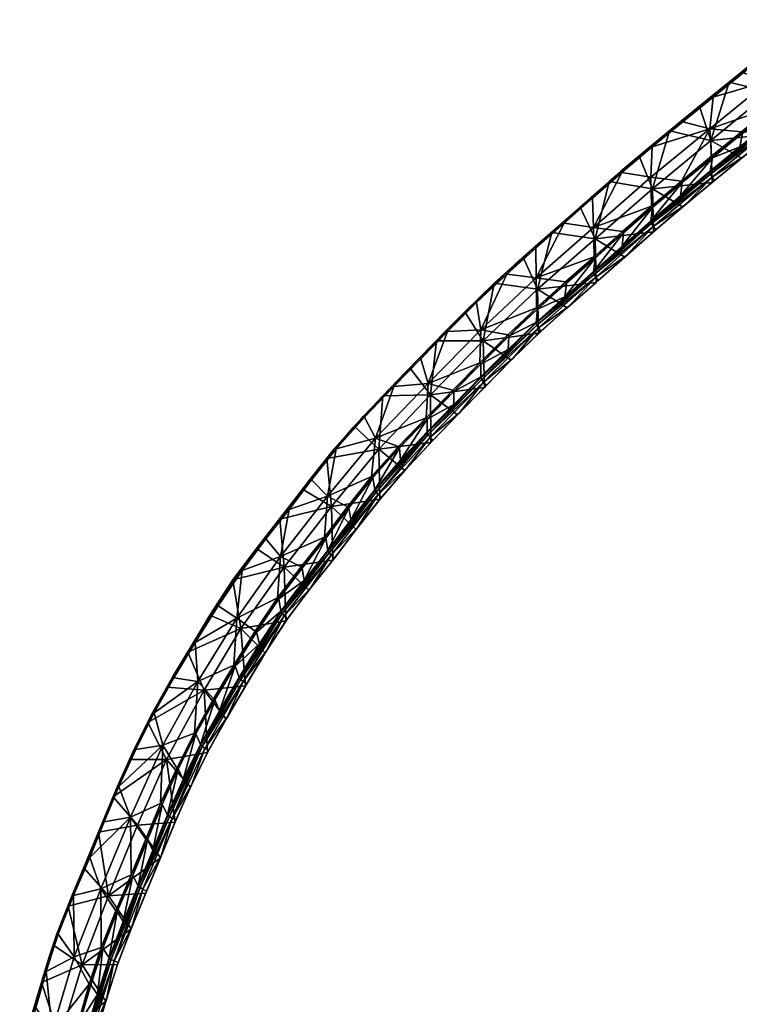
# Model space of a CAD drawing. Header units: millimetres. Extents: x 93711086 to 93775423, y 1247239064 to 1247319365.
# Tile 11 of 256: x 93738814 to 93743616, y 1247244323 to 1247250898. Entities that reach past the tile are written whole.
import ezdxf

# ---------------------------------------------------------------- set-up
doc = ezdxf.new("R2010")
doc.units = ezdxf.units.MM
doc.layers.add('SVV_Betong', color=7, linetype='Continuous')

# ---------------------------------------------------------------- blocks, each defined once
blk = doc.blocks.new('1219a8cb-97fc-4d6e-b134-5a7738882d6d')
at = {"color": 0, "transparency": 16777216}
mesh = blk.add_polyface(dxfattribs=at)
corners = [(93743435.1, 1247250388.8, 8169), (93743634.1, 1247250551, 8139.2), (93743665.9, 1247250576.8, 7656.3), (93743836.4, 1247250301.8, 8139.2), (93743818.5, 1247250209.9, 7524.4), (93744017, 1247250371.1, 7494.6), (93744035, 1247250463, 8109.4), (93744029, 1247250472.3, 8119.3), (93743830.4, 1247250311.1, 8149.2), (93743813.6, 1247250490.7, 8137.5), (93743419.3, 1247250169.3, 8196.4), (93743442.3, 1247250381.8, 8178.9), (93743840.2, 1247250705.3, 8119.3), (93744210.2, 1247250811.8, 8077.9), (93743641.3, 1247250544, 8149.2), (93743240.6, 1247250217, 8208.6), (93744031.9, 1247250873.3, 8079.5), (93743833, 1247250712.4, 8109.4), (93743271.5, 1247250255, 7715.1), (93743233.3, 1247250224, 8198.7), (93743350, 1247250319.4, 7225.3), (93743747.3, 1247250642.9, 7165.8), (93744062.6, 1247250898.2, 7596.7), (93743548.6, 1247250481.6, 7195.7), (93743149.9, 1247250155, 7254.9), (93743946.2, 1247250804, 7135.9), (93743819.5, 1247250413.8, 7176.1), (93743425.5, 1247250092.3, 7235.1), (93743830.3, 1247250134.5, 7195.7), (93744028.7, 1247250295.7, 7165.8), (93743817.1, 1247250203.9, 7482.6)]
mesh.append_faces([[corners[k] for k in face] for face in [(0, 1, 2, 0), (9, 8, 7, 9), (9, 11, 10, 9), (12, 9, 13, 12), (12, 14, 9, 12), (11, 15, 10, 11), (14, 11, 9, 14), (18, 19, 0, 18), (2, 1, 17, 2), (18, 0, 2, 18), (2, 20, 18, 2), (21, 2, 22, 21), (21, 23, 2, 21), (20, 24, 18, 20), (23, 20, 2, 23), (25, 21, 22, 25), (26, 23, 21, 26), (26, 28, 27, 26), (29, 28, 26, 29), (5, 4, 30, 5)]], dxfattribs={"color": 0})
mesh.append_faces([[corners[k] for k in face] for face in [(3, 5, 6, 3), (3, 7, 8, 3), (10, 8, 9, 10), (11, 1, 0, 11), (12, 16, 17, 12), (14, 17, 1, 14), (2, 16, 22, 2), (27, 23, 26, 27)]], dxfattribs={"vtx0": -1, "color": 0})
mesh.append_faces([[corners[k] for k in face] for face in [(3, 4, 5, 3), (11, 14, 1, 11), (15, 11, 0, 15), (14, 12, 17, 14), (2, 17, 16, 2), (26, 21, 25, 26)]], dxfattribs={"vtx2": -1, "vtx3": -1, "color": 0})
mesh = blk.add_polyface(dxfattribs=at)
corners = [(93743421.9, 1247249885.5, 7583.7), (93743437.9, 1247249976.7, 8198.7), (93743223.3, 1247249721.5, 7613.1), (93743620.3, 1247250048.2, 7554.1), (93743434.9, 1247249810.6, 7254.9), (93743450.7, 1247249823.7, 7433.7), (93743238.4, 1247249647.5, 7284.1), (93743637.8, 1247250139.9, 8169), (93743818.5, 1247250209.9, 7524.4), (93743836.4, 1247250301.8, 8139.2), (93743830.4, 1247250311.1, 8149.2), (93743631.8, 1247250149.2, 8178.9), (93743431.8, 1247249985.9, 8208.6), (93743419.3, 1247250169.3, 8196.4), (93743425.5, 1247250092.3, 7235.1), (93743149.9, 1247250155, 7254.9), (93743350, 1247250319.4, 7225.3), (93743548.6, 1247250481.6, 7195.7), (93743632.3, 1247249972.8, 7225.3), (93743830.3, 1247250134.5, 7195.7), (93743648.4, 1247249986, 7404.1), (93743846.5, 1247250147.7, 7374.4), (93744028.7, 1247250295.7, 7165.8), (93744045, 1247250308.8, 7344.6), (93743435.5, 1247249847.5, 7464.4), (93743253.5, 1247249660.5, 7463), (93743831.6, 1247250171.7, 7405.2), (93743420.6, 1247249879.5, 7541.8), (93743817.1, 1247250203.9, 7482.6), (93743821.5, 1247250190.9, 7442), (93743425.2, 1247249866.6, 7501.3)]
mesh.append_faces([[corners[k] for k in face] for face in [(0, 1, 2, 0), (0, 3, 1, 0), (4, 5, 6, 4), (1, 3, 7, 1), (13, 12, 11, 13), (14, 15, 16, 14), (18, 4, 14, 18), (19, 18, 14, 19), (5, 24, 25, 5), (5, 20, 24, 5), (20, 26, 24, 20), (26, 20, 21, 26), (26, 21, 23, 26), (0, 27, 3, 0), (0, 2, 27, 0), (28, 3, 27, 28), (28, 8, 3, 28)]], dxfattribs={"color": 0})
mesh.append_faces([[corners[k] for k in face] for face in [(7, 8, 9, 7), (7, 10, 11, 7), (12, 7, 11, 12), (20, 19, 21, 20), (5, 18, 20, 5), (19, 23, 21, 19), (26, 30, 24, 26), (29, 27, 30, 29)]], dxfattribs={"vtx0": -1, "color": 0})
mesh.append_faces([[corners[k] for k in face] for face in [(7, 3, 8, 7), (7, 9, 10, 7), (12, 1, 7, 12), (13, 11, 10, 13), (14, 16, 17, 14), (20, 18, 19, 20), (5, 4, 18, 5), (19, 22, 23, 19), (26, 29, 30, 26), (29, 28, 27, 29)]], dxfattribs={"vtx2": -1, "vtx3": -1, "color": 0})
mesh = blk.add_polyface(dxfattribs=at)
corners = [(93743223.3, 1247249721.5, 7613.1), (93743236.3, 1247249811.6, 8228.3), (93743026.9, 1247249554.9, 7641.8), (93743230, 1247249820.7, 8238.2), (93743431.8, 1247249985.9, 8208.6), (93743419.3, 1247250169.3, 8196.4), (93743027.5, 1247250055.4, 8228.3), (93743233.3, 1247250224, 8198.7), (93743271.5, 1247250255, 7715.1), (93742947.7, 1247249987.1, 7284.1), (93743149.9, 1247250155, 7254.9), (93743036.4, 1247249769.6, 7292.3), (93743434.9, 1247249810.6, 7254.9), (93743238.4, 1247249647.5, 7284.1), (93743253.5, 1247249660.5, 7463), (93743043.9, 1247249481.9, 7312.7), (93743037, 1247249644, 8257.2), (93743437.9, 1247249976.7, 8198.7), (93743030.6, 1247249653, 8267.1), (93743026.9, 1247249846.7, 8253.4), (93743034.9, 1247250048.5, 8238.2), (93743240.6, 1247250217, 8208.6), (93743435.1, 1247250388.8, 8169), (93742878.9, 1247249929.9, 7771.7), (93743425.5, 1247250092.3, 7235.1), (93743058.5, 1247249494.7, 7491.7), (93743450.7, 1247249823.7, 7433.7), (93743042.4, 1247249517.9, 7522.5), (93743435.5, 1247249847.5, 7464.4), (93743420.6, 1247249879.5, 7541.8), (93743026, 1247249549.1, 7599.9), (93743425.2, 1247249866.6, 7501.3), (93743031.3, 1247249536.5, 7559.3)]
mesh.append_faces([[corners[k] for k in face] for face in [(0, 1, 2, 0), (3, 4, 5, 3), (6, 7, 8, 6), (9, 10, 11, 9), (12, 13, 11, 12), (13, 14, 15, 13), (2, 1, 16, 2), (0, 17, 1, 0), (3, 19, 18, 3), (19, 3, 5, 19), (5, 20, 19, 5), (21, 20, 5, 21), (23, 6, 8, 23), (8, 9, 23, 8), (10, 9, 8, 10), (11, 10, 24, 11), (11, 13, 15, 11), (24, 12, 11, 24), (15, 14, 25, 15), (13, 26, 14, 13), (25, 14, 27, 25), (14, 28, 27, 14), (29, 0, 30, 29), (0, 2, 30, 0)]], dxfattribs={"color": 0})
mesh.append_faces([[corners[k] for k in face] for face in [(16, 3, 18, 16), (3, 17, 4, 3), (20, 7, 6, 20), (21, 22, 7, 21), (28, 32, 27, 28), (31, 30, 32, 31)]], dxfattribs={"vtx0": -1, "color": 0})
mesh.append_faces([[corners[k] for k in face] for face in [(16, 1, 3, 16), (3, 1, 17, 3), (20, 21, 7, 20), (28, 31, 32, 28), (31, 29, 30, 31)]], dxfattribs={"vtx2": -1, "vtx3": -1, "color": 0})
mesh = blk.add_polyface(dxfattribs=at)
corners = [(93742834.6, 1247249385.4, 7669.6), (93743026.9, 1247249554.9, 7641.8), (93743037, 1247249644, 8257.2), (93742643.4, 1247249511.1, 8308.6), (93743026.9, 1247249846.7, 8253.4), (93742831.8, 1247249877.7, 8267.1), (93742630, 1247249713.5, 8285.1), (93742824.4, 1247249884.4, 8257.2), (93742878.9, 1247249929.9, 7771.7), (93742554.3, 1247249645.8, 7340.5), (93742747.8, 1247249816.7, 7312.7), (93742654.1, 1247249435.5, 7347.6), (93742843.9, 1247249474.2, 8285.1), (93743030.6, 1247249653, 8267.1), (93742837.3, 1247249483.2, 8295), (93742647.2, 1247249313.9, 8322.6), (93742448.5, 1247249538.6, 8322.6), (93742261.9, 1247249175.1, 8364.2), (93742637.4, 1247249706.8, 8295), (93743034.9, 1247250048.5, 8238.2), (93743027.5, 1247250055.4, 8228.3), (93742441.1, 1247249545.4, 8312.6), (93742495.1, 1247249593.2, 7826.9), (93742364.5, 1247249477.6, 7368.1), (93742947.7, 1247249987.1, 7284.1), (93743036.4, 1247249769.6, 7292.3), (93743043.9, 1247249481.9, 7312.7), (93743058.5, 1247249494.7, 7491.7), (93743042.4, 1247249517.9, 7522.5), (93742866.6, 1247249325.5, 7519.5), (93743026, 1247249549.1, 7599.9), (93743031.3, 1247249536.5, 7559.3), (93742647.9, 1247249197.5, 7614.7), (93742642.7, 1247249210, 7655.3)]
mesh.append_faces([[corners[k] for k in face] for face in [(0, 1, 2, 0), (3, 4, 5, 3), (6, 7, 8, 6), (9, 10, 11, 9), (12, 0, 2, 12), (14, 3, 15, 14), (3, 16, 17, 3), (18, 3, 5, 18), (3, 18, 16, 3), (4, 19, 5, 4), (6, 22, 21, 6), (20, 8, 7, 20), (22, 6, 8, 22), (22, 8, 9, 22), (8, 10, 9, 8), (22, 9, 23, 22), (8, 24, 10, 8), (9, 11, 23, 9), (24, 25, 10, 24), (11, 10, 25, 11), (11, 25, 26, 11), (27, 28, 29, 27), (1, 0, 30, 1)]], dxfattribs={"color": 0})
mesh.append_faces([[corners[k] for k in face] for face in [(12, 13, 14, 12), (3, 13, 4, 3), (5, 20, 7, 5), (16, 6, 21, 16), (18, 7, 6, 18)]], dxfattribs={"vtx0": -1, "color": 0})
mesh.append_faces([[corners[k] for k in face] for face in [(12, 2, 13, 12), (3, 14, 13, 3), (5, 19, 20, 5), (16, 18, 6, 16), (18, 5, 7, 18), (28, 31, 32, 28), (31, 30, 33, 31)]], dxfattribs={"vtx2": -1, "vtx3": -1, "color": 0})
mesh = blk.add_polyface(dxfattribs=at)
corners = [(93742260.3, 1247248876.8, 7752.6), (93742270.4, 1247248965.9, 8368), (93742078.1, 1247248784, 8394.8), (93742261.9, 1247249175.1, 8364.2), (93741892.4, 1247248827.2, 8414.9), (93742263.9, 1247248974.9, 8378), (93742252.2, 1247249380.2, 8340.4), (93742441.1, 1247249545.4, 8312.6), (93742495.1, 1247249593.2, 7826.9), (93742174.3, 1247249312.4, 7396.1), (93742364.5, 1247249477.6, 7368.1), (93742270.4, 1247249099.2, 7403.4), (93742094.5, 1247248625.4, 7449.9), (93742277.3, 1247248803.7, 7423.5), (93742107.9, 1247248638.3, 7628.9), (93742264.6, 1247248858.4, 7670.1), (93741897.4, 1247248494.8, 7722.3), (93742275.8, 1247248839.8, 7633.3), (93742259.4, 1247248870.9, 7710.7), (93741891, 1247248506.7, 7763), (93742451.3, 1247249048.2, 7725.1), (93742071.2, 1247248792.6, 8404.7), (93742462.8, 1247249137.7, 8340.4), (93742456.3, 1247249146.7, 8350.4), (93742647.2, 1247249313.9, 8322.6), (93742448.5, 1247249538.6, 8322.6), (93742259.6, 1247249373.3, 8350.4), (93742065.2, 1247249199.5, 8378), (93742113.9, 1247249258.5, 7882.6), (93742057.8, 1247249206.3, 8368), (93741906.4, 1247248752.7, 7454.5), (93741981.2, 1247249138.5, 7423.5), (93742654.1, 1247249435.5, 7347.6), (93742467.5, 1247248974.7, 7396.1), (93742291.8, 1247248816.6, 7602.5), (93742482.2, 1247248987.6, 7575), (93742073.5, 1247248696.6, 7779.1)]
mesh.append_faces([[corners[k] for k in face] for face in [(0, 1, 2, 0), (3, 4, 5, 3), (6, 7, 8, 6), (9, 10, 11, 9), (12, 13, 14, 12), (15, 16, 17, 15), (18, 19, 15, 18), (0, 20, 1, 0), (23, 3, 5, 23), (5, 4, 21, 5), (3, 25, 26, 3), (3, 26, 27, 3), (6, 28, 29, 6), (28, 6, 8, 28), (8, 9, 28, 8), (8, 10, 9, 8), (11, 13, 30, 11), (9, 11, 31, 9), (11, 10, 32, 11), (11, 33, 13, 11), (14, 13, 34, 14), (35, 17, 34, 35), (14, 34, 17, 14), (20, 0, 18, 20), (0, 36, 18, 0)]], dxfattribs={"color": 0})
mesh.append_faces([[corners[k] for k in face] for face in [(2, 5, 21, 2), (1, 23, 5, 1), (26, 7, 6, 26), (34, 33, 35, 34)]], dxfattribs={"vtx0": -1, "color": 0})
mesh.append_faces([[corners[k] for k in face] for face in [(2, 1, 5, 2), (1, 22, 23, 1), (3, 23, 24, 3), (26, 25, 7, 26), (27, 26, 6, 27), (34, 13, 33, 34)]], dxfattribs={"vtx2": -1, "vtx3": -1, "color": 0})
mesh = blk.add_polyface(dxfattribs=at)
corners = [(93742643.6, 1247249215.9, 7697.2), (93742653.7, 1247249305, 8312.6), (93742451.3, 1247249048.2, 7725.1), (93742462.8, 1247249137.7, 8340.4), (93742270.4, 1247248965.9, 8368), (93742834.6, 1247249385.4, 7669.6), (93742843.9, 1247249474.2, 8285.1), (93742647.2, 1247249313.9, 8322.6), (93742456.3, 1247249146.7, 8350.4), (93742837.3, 1247249483.2, 8295), (93742261.9, 1247249175.1, 8364.2), (93742643.4, 1247249511.1, 8308.6), (93742654.1, 1247249435.5, 7347.6), (93742660.6, 1247249142.8, 7368.1), (93742270.4, 1247249099.2, 7403.4), (93742467.5, 1247248974.7, 7396.1), (93743043.9, 1247249481.9, 7312.7), (93742852.2, 1247249312.6, 7340.5), (93742482.2, 1247248987.6, 7575), (93742675.2, 1247249155.6, 7547.1), (93742866.6, 1247249325.5, 7519.5), (93743058.5, 1247249494.7, 7491.7), (93742659.1, 1247249178.8, 7577.9), (93743042.4, 1247249517.9, 7522.5), (93742275.8, 1247248839.8, 7633.3), (93742642.7, 1247249210, 7655.3), (93743026, 1247249549.1, 7599.9), (93742259.4, 1247248870.9, 7710.7), (93742647.9, 1247249197.5, 7614.7), (93742264.6, 1247248858.4, 7670.1), (93743031.3, 1247249536.5, 7559.3)]
mesh.append_faces([[corners[k] for k in face] for face in [(0, 1, 2, 0), (2, 3, 4, 2), (0, 5, 6, 0), (2, 1, 3, 2), (1, 0, 6, 1), (12, 13, 14, 12), (14, 13, 15, 14), (12, 16, 17, 12), (12, 17, 13, 12), (18, 19, 22, 18), (19, 20, 22, 19), (20, 23, 22, 20), (18, 22, 24, 18), (5, 25, 26, 5), (25, 2, 27, 25), (5, 0, 25, 5), (0, 2, 25, 0)]], dxfattribs={"color": 0})
mesh.append_faces([[corners[k] for k in face] for face in [(3, 7, 8, 3), (1, 9, 7, 1), (10, 7, 11, 10), (18, 13, 19, 18), (19, 17, 20, 19), (17, 21, 20, 17), (22, 29, 24, 22), (28, 27, 29, 28), (23, 28, 22, 23), (30, 25, 28, 30)]], dxfattribs={"vtx0": -1, "color": 0})
mesh.append_faces([[corners[k] for k in face] for face in [(3, 1, 7, 3), (1, 6, 9, 1), (18, 15, 13, 18), (19, 13, 17, 19), (17, 16, 21, 17), (22, 28, 29, 22), (28, 25, 27, 28)]], dxfattribs={"vtx2": -1, "vtx3": -1, "color": 0})
mesh = blk.add_polyface(dxfattribs=at)
corners = [(93741892.4, 1247248827.2, 8414.9), (93742261.9, 1247249175.1, 8364.2), (93742065.2, 1247249199.5, 8378), (93741482.8, 1247248640.2, 8446.5), (93741660.8, 1247248822, 8420.9), (93741388.7, 1247248543.3, 7982.7), (93742113.9, 1247249258.5, 7882.6), (93741742.1, 1247248903.3, 7932.7), (93742057.8, 1247249206.3, 8368), (93741981.2, 1247249138.5, 7423.5), (93741891, 1247248598.3, 8420.9), (93742073.5, 1247248696.6, 7779.1), (93742078.1, 1247248784, 8394.8), (93742260.3, 1247248876.8, 7752.6), (93741883.8, 1247248606.7, 8430.8), (93742071.2, 1247248792.6, 8404.7), (93741539.2, 1247248468.1, 8465), (93741668.7, 1247248815.8, 8430.8), (93741863.7, 1247249008.8, 8404.7), (93741856, 1247249015.3, 8394.8), (93741490.7, 1247248633.9, 8456.4), (93742252.2, 1247249380.2, 8340.4), (93741595.1, 1247248754.4, 7475.6), (93741785.2, 1247248947.5, 7449.9), (93742174.3, 1247249312.4, 7396.1), (93741906.4, 1247248752.7, 7454.5), (93742270.4, 1247249099.2, 7403.4), (93742277.3, 1247248803.7, 7423.5), (93742094.5, 1247248625.4, 7449.9), (93742107.9, 1247248638.3, 7628.9), (93742275.8, 1247248839.8, 7633.3), (93741910.1, 1247248477.3, 7685.5), (93741891, 1247248506.7, 7763), (93742259.4, 1247248870.9, 7710.7), (93741897.4, 1247248494.8, 7722.3), (93742264.6, 1247248858.4, 7670.1)]
mesh.append_faces([[corners[k] for k in face] for face in [(0, 1, 2, 0), (3, 4, 5, 3), (6, 7, 8, 6), (7, 6, 9, 7), (10, 11, 12, 10), (11, 13, 12, 11), (0, 14, 15, 0), (16, 0, 17, 16), (18, 0, 2, 18), (0, 18, 17, 0), (7, 4, 19, 7), (5, 7, 22, 5), (5, 4, 7, 5), (8, 7, 19, 8), (23, 7, 9, 23), (7, 23, 22, 7), (6, 24, 9, 6), (25, 22, 23, 25), (9, 26, 25, 9), (25, 23, 9, 25), (25, 27, 28, 25), (29, 30, 31, 29), (11, 32, 33, 11), (30, 34, 31, 30), (35, 32, 34, 35)]], dxfattribs={"color": 0})
mesh.append_faces([[corners[k] for k in face] for face in [(14, 12, 15, 14), (17, 19, 4, 17), (20, 4, 3, 20), (18, 8, 19, 18), (2, 21, 8, 2)]], dxfattribs={"vtx0": -1, "color": 0})
mesh.append_faces([[corners[k] for k in face] for face in [(14, 10, 12, 14), (17, 18, 19, 17), (20, 17, 4, 20), (18, 2, 8, 18)]], dxfattribs={"vtx2": -1, "vtx3": -1, "color": 0})
mesh = blk.add_polyface(dxfattribs=at)
corners = [(93741355.5, 1247247955.6, 7881.3), (93741534.1, 1247248145.1, 7856.1), (93741534, 1247248231, 8472), (93741341.6, 1247248047.3, 8507.5), (93741526.8, 1247248239.4, 8481.9), (93741189.3, 1247248103.5, 8512.7), (93741107.8, 1247248250.1, 8497.5), (93741303.8, 1247248454.8, 8472), (93741035.6, 1247248169.7, 8030.1), (93740863.9, 1247247968.8, 7576.3), (93741048.1, 1247248182, 7551.9), (93741211.1, 1247248029.7, 7552.6), (93741238, 1247248387.1, 7526.7), (93741416.9, 1247248572.6, 7501.2), (93741595.1, 1247248754.4, 7475.6), (93741555, 1247248393.9, 7504.3), (93741349.2, 1247248039.4, 8497.5), (93741539.2, 1247248468.1, 8465), (93741311.7, 1247248448.5, 8481.9), (93741668.7, 1247248815.8, 8430.8), (93741490.7, 1247248633.9, 8456.4), (93741116, 1247248244.2, 8507.5), (93740925.3, 1247248031.8, 8532.3), (93740916.8, 1247248037.2, 8522.4), (93741482.8, 1247248640.2, 8446.5), (93741388.7, 1247248543.3, 7982.7), (93741558.5, 1247248075.5, 7526.7), (93741571, 1247248088.3, 7705.8), (93741553.1, 1247248110.1, 7736.6), (93741395.6, 1247247901.5, 7731), (93741533.9, 1247248139.5, 7814.1)]
mesh.append_faces([[corners[k] for k in face] for face in [(0, 1, 2, 0), (3, 4, 5, 3), (6, 7, 8, 6), (9, 10, 11, 9), (10, 12, 11, 10), (13, 14, 15, 13), (16, 0, 2, 16), (17, 18, 5, 17), (5, 4, 17, 5), (17, 19, 20, 17), (5, 18, 21, 5), (5, 21, 22, 5), (17, 20, 18, 17), (23, 6, 8, 23), (7, 24, 25, 7), (25, 12, 8, 25), (8, 7, 25, 8), (25, 14, 13, 25), (8, 12, 10, 8), (8, 10, 9, 8), (25, 13, 12, 25), (12, 13, 15, 12), (15, 26, 11, 15), (11, 12, 15, 11), (27, 28, 29, 27), (1, 0, 30, 1)]], dxfattribs={"color": 0})
mesh.append_faces([[corners[k] for k in face] for face in [(16, 4, 3, 16), (21, 7, 6, 21), (22, 6, 23, 22), (18, 24, 7, 18)]], dxfattribs={"vtx0": -1, "color": 0})
mesh.append_faces([[corners[k] for k in face] for face in [(16, 2, 4, 16), (21, 18, 7, 21), (22, 21, 6, 22), (18, 20, 24, 18)]], dxfattribs={"vtx2": -1, "vtx3": -1, "color": 0})
mesh = blk.add_polyface(dxfattribs=at)
corners = [(93741891.2, 1247248512.4, 7804.9), (93742073.5, 1247248696.6, 7779.1), (93741891, 1247248598.3, 8420.9), (93741705.2, 1247248423.9, 8456.4), (93741883.8, 1247248606.7, 8430.8), (93741539.2, 1247248468.1, 8465), (93742094.5, 1247248625.4, 7449.9), (93742107.9, 1247248638.3, 7628.9), (93741928, 1247248455.6, 7654.7), (93741534, 1247248231, 8472), (93741534.1, 1247248145.1, 7856.1), (93741712.3, 1247248329.4, 7830.5), (93741712.4, 1247248415.5, 8446.5), (93741526.8, 1247248239.4, 8481.9), (93741892.4, 1247248827.2, 8414.9), (93741555, 1247248393.9, 7504.3), (93741906.4, 1247248752.7, 7454.5), (93741915.6, 1247248442.8, 7475.6), (93741595.1, 1247248754.4, 7475.6), (93741736.5, 1247248259.6, 7501.2), (93741558.5, 1247248075.5, 7526.7), (93741749, 1247248272.4, 7680.3), (93741571, 1247248088.3, 7705.8), (93741910.1, 1247248477.3, 7685.5), (93741553.1, 1247248110.1, 7736.6), (93741891, 1247248506.7, 7763), (93741533.9, 1247248139.5, 7814.1), (93741897.4, 1247248494.8, 7722.3), (93741540.3, 1247248127.6, 7773.5)]
mesh.append_faces([[corners[k] for k in face] for face in [(0, 1, 2, 0), (3, 4, 5, 3), (6, 7, 8, 6), (13, 3, 5, 13), (5, 4, 14, 5), (15, 16, 17, 15), (15, 18, 16, 15), (15, 17, 19, 15), (15, 19, 20, 15), (16, 6, 17, 16), (17, 6, 8, 17), (7, 23, 8, 7), (22, 21, 24, 22), (21, 8, 23, 21), (21, 23, 24, 21), (25, 11, 26, 25), (0, 11, 25, 0), (11, 10, 26, 11), (1, 0, 25, 1)]], dxfattribs={"color": 0})
mesh.append_faces([[corners[k] for k in face] for face in [(9, 11, 12, 9), (12, 0, 2, 12), (13, 12, 3, 13), (3, 2, 4, 3), (20, 21, 22, 20), (19, 8, 21, 19), (23, 28, 24, 23), (27, 26, 28, 27)]], dxfattribs={"vtx0": -1, "color": 0})
mesh.append_faces([[corners[k] for k in face] for face in [(9, 10, 11, 9), (12, 11, 0, 12), (13, 9, 12, 13), (3, 12, 2, 3), (20, 19, 21, 20), (19, 17, 8, 19), (23, 27, 28, 23), (27, 25, 26, 27)]], dxfattribs={"vtx2": -1, "vtx3": -1, "color": 0})
mesh = blk.add_polyface(dxfattribs=at)
corners = [(93741183.7, 1247247759.5, 7905.9), (93741170.7, 1247247840.8, 8522.4), (93741024.8, 1247247557.2, 7929.5), (93741355.5, 1247247955.6, 7881.3), (93741349.2, 1247248039.4, 8497.5), (93741001.8, 1247247645.1, 8556), (93741162.6, 1247247848.3, 8532.3), (93740867.5, 1247247716.3, 8558.1), (93740753.1, 1247247830.5, 8546), (93740916.8, 1247248037.2, 8522.4), (93740711.6, 1247247775.2, 8075.4), (93741558.5, 1247248075.5, 7526.7), (93741571, 1247248088.3, 7705.8), (93741384.3, 1247247888.6, 7551.9), (93741395.6, 1247247901.5, 7731), (93741217.5, 1247247695.3, 7576.3), (93741540.3, 1247248127.6, 7773.5), (93741192.3, 1247247743.3, 7823.3), (93741207.1, 1247247727.6, 7786.4), (93741533.9, 1247248139.5, 7814.1), (93741184.4, 1247247754.2, 7864), (93741010.1, 1247247637.8, 8546), (93741341.6, 1247248047.3, 8507.5), (93741189.3, 1247248103.5, 8512.7), (93740925.3, 1247248031.8, 8532.3), (93740761.7, 1247247825.2, 8556), (93740611.7, 1247247626.3, 8579.2), (93741035.6, 1247248169.7, 8030.1), (93740863.9, 1247247968.8, 7576.3), (93740701.9, 1247247762, 7599.9), (93740895.4, 1247247647, 7597.7), (93741211.1, 1247248029.7, 7552.6), (93741227.5, 1247247708.3, 7755.6), (93741553.1, 1247248110.1, 7736.6)]
mesh.append_faces([[corners[k] for k in face] for face in [(0, 1, 2, 0), (0, 3, 4, 0), (5, 6, 7, 5), (8, 9, 10, 8), (11, 12, 13, 11), (13, 14, 15, 13), (16, 17, 18, 16), (19, 20, 17, 19), (1, 0, 4, 1), (6, 22, 23, 6), (7, 6, 23, 7), (7, 23, 24, 7), (7, 24, 25, 7), (7, 25, 26, 7), (10, 9, 27, 10), (10, 27, 28, 10), (10, 28, 29, 10), (28, 30, 29, 28), (30, 28, 31, 30), (30, 31, 15, 30), (31, 11, 13, 31), (31, 13, 15, 31), (13, 12, 14, 13), (15, 14, 32, 15), (32, 14, 18, 32), (14, 33, 18, 14), (3, 20, 19, 3), (3, 0, 20, 3), (33, 16, 18, 33), (16, 19, 17, 16)]], dxfattribs={"color": 0})
mesh.append_faces([[corners[k] for k in face] for face in [(1, 22, 6, 1), (25, 9, 8, 25)]], dxfattribs={"vtx0": -1, "color": 0})
mesh.append_faces([[corners[k] for k in face] for face in [(21, 1, 6, 21), (1, 4, 22, 1), (25, 24, 9, 25)]], dxfattribs={"vtx2": -1, "vtx3": -1, "color": 0})
mesh = blk.add_polyface(dxfattribs=at)
corners = [(93740449, 1247247436.1, 8592.8), (93740603.2, 1247247631.7, 8569.2), (93740400.9, 1247247375.5, 8122.9), (93740236.7, 1247247157.8, 7670), (93740394.5, 1247247367.7, 7646.8), (93740579.7, 1247247241.4, 7645.3), (93740550.3, 1247247563.3, 7623.2), (93740701.9, 1247247762, 7599.9), (93740895.4, 1247247647, 7597.7), (93740543.5, 1247247029.8, 8616.1), (93740711.5, 1247247153.9, 7976.4), (93740700, 1247247235.9, 8592.8), (93740857.1, 1247247435.3, 8569.2), (93740692, 1247247243.5, 8602.7), (93740849, 1247247442.8, 8579.2), (93740535.3, 1247247037.3, 8626), (93740555.6, 1247247312.9, 8605.6), (93740867.5, 1247247716.3, 8558.1), (93740611.7, 1247247626.3, 8579.2), (93740457.4, 1247247430.6, 8602.7), (93740298.1, 1247247220.8, 8626), (93740138.2, 1247246984.1, 8648.5), (93740289.6, 1247247226.2, 8616.1), (93740761.7, 1247247825.2, 8556), (93740753.1, 1247247830.5, 8546), (93740711.6, 1247247775.2, 8075.4), (93740105.9, 1247246954.4, 8165.4), (93740903.9, 1247247289.8, 7623.2), (93740744.2, 1247247088.9, 7646.8), (93740590.3, 1247246884.3, 7670), (93740893.5, 1247247322.1, 7833.3), (93740565.1, 1247246932.4, 7917), (93740579.9, 1247246916.7, 7880.1), (93740878.7, 1247247337.8, 7870.2), (93740557.2, 1247246943.2, 7957.7)]
mesh.append_faces([[corners[k] for k in face] for face in [(0, 1, 2, 0), (3, 4, 5, 3), (6, 7, 8, 6), (9, 10, 11, 9), (11, 10, 12, 11), (15, 13, 16, 15), (17, 18, 16, 17), (16, 18, 19, 16), (16, 19, 20, 16), (22, 0, 2, 22), (1, 24, 25, 1), (26, 22, 2, 26), (25, 6, 2, 25), (26, 2, 3, 26), (2, 1, 25, 2), (2, 6, 4, 2), (2, 4, 3, 2), (25, 7, 6, 25), (6, 5, 4, 6), (5, 6, 8, 5), (5, 27, 28, 5), (5, 28, 29, 5)]], dxfattribs={"color": 0})
mesh.append_faces([[corners[k] for k in face] for face in [(11, 14, 13, 11), (16, 14, 17, 16), (18, 24, 1, 18), (20, 0, 22, 20), (19, 1, 0, 19), (30, 31, 32, 30), (33, 34, 31, 33)]], dxfattribs={"vtx0": -1, "color": 0})
mesh.append_faces([[corners[k] for k in face] for face in [(9, 11, 13, 9), (16, 13, 14, 16), (21, 20, 22, 21), (18, 23, 24, 18), (20, 19, 0, 20), (19, 18, 1, 19)]], dxfattribs={"vtx2": -1, "vtx3": -1, "color": 0})
mesh = blk.add_polyface(dxfattribs=at)
corners = [(93741024.8, 1247247557.2, 7929.5), (93741010.1, 1247247637.8, 8546), (93740870.1, 1247247354, 7952.8), (93740711.5, 1247247153.9, 7976.4), (93740857.1, 1247247435.3, 8569.2), (93741059.8, 1247247493.7, 7599.9), (93741069.5, 1247247506.6, 7779.1), (93740913.9, 1247247302.8, 7802.4), (93740903.9, 1247247289.8, 7623.2), (93740744.2, 1247247088.9, 7646.8), (93741217.5, 1247247695.3, 7576.3), (93741227.5, 1247247708.3, 7755.6), (93741170.7, 1247247840.8, 8522.4), (93741001.8, 1247247645.1, 8556), (93740849, 1247247442.8, 8579.2), (93740700, 1247247235.9, 8592.8), (93741162.6, 1247247848.3, 8532.3), (93740867.5, 1247247716.3, 8558.1), (93740895.4, 1247247647, 7597.7), (93740579.7, 1247247241.4, 7645.3), (93740754.5, 1247247101.8, 7826), (93740893.5, 1247247322.1, 7833.3), (93741207.1, 1247247727.6, 7786.4), (93740579.9, 1247246916.7, 7880.1), (93740870.8, 1247247348.7, 7910.8), (93740557.2, 1247246943.2, 7957.7), (93741184.4, 1247247754.2, 7864), (93741183.7, 1247247759.5, 7905.9), (93740878.7, 1247247337.8, 7870.2), (93740565.1, 1247246932.4, 7917), (93741192.3, 1247247743.3, 7823.3)]
mesh.append_faces([[corners[k] for k in face] for face in [(0, 1, 2, 0), (3, 2, 4, 3), (5, 6, 7, 5), (8, 7, 9, 8), (10, 11, 5, 10), (2, 1, 4, 2), (0, 12, 1, 0), (14, 13, 17, 14), (18, 8, 19, 18), (18, 10, 5, 18), (18, 5, 8, 18), (8, 5, 7, 8), (9, 7, 20, 9), (5, 11, 6, 5), (7, 21, 20, 7), (11, 22, 6, 11), (7, 6, 21, 7), (6, 22, 21, 6), (20, 21, 23, 20), (24, 3, 25, 24), (26, 0, 24, 26), (0, 2, 24, 0), (2, 3, 24, 2), (27, 0, 26, 27)]], dxfattribs={"color": 0})
mesh.append_faces([[corners[k] for k in face] for face in [(4, 13, 14, 4), (1, 16, 13, 1), (22, 28, 21, 22), (30, 24, 28, 30)]], dxfattribs={"vtx0": -1, "color": 0})
mesh.append_faces([[corners[k] for k in face] for face in [(4, 1, 13, 4), (15, 4, 14, 15), (21, 28, 29, 21), (28, 24, 25, 28), (22, 30, 28, 22), (30, 26, 24, 30)]], dxfattribs={"vtx2": -1, "vtx3": -1, "color": 0})
mesh = blk.add_polyface(dxfattribs=at)
corners = [(93740413.5, 1247246730.4, 8021.9), (93740556.5, 1247246948.5, 7999.7), (93740394.4, 1247246808.7, 8638.5), (93740711.5, 1247247153.9, 7976.4), (93740543.5, 1247247029.8, 8616.1), (93740385.8, 1247246815.6, 8648.5), (93740535.3, 1247247037.3, 8626), (93740263.1, 1247246901.5, 8648.3), (93739975.8, 1247246743.1, 8660.4), (93740129.5, 1247246989, 8638.5), (93740105.9, 1247246954.4, 8165.4), (93740289.6, 1247247226.2, 8616.1), (93739935.7, 1247246674.7, 7713.7), (93740082.7, 1247246920.5, 7692.2), (93740290.8, 1247246833.5, 7688.6), (93740590.3, 1247246884.3, 7670), (93740600.3, 1247246897.3, 7849.3), (93740460.5, 1247246682.5, 7871.5), (93740744.2, 1247247088.9, 7646.8), (93740754.5, 1247247101.8, 7826), (93740565.1, 1247246932.4, 7917), (93740289.3, 1247246491.6, 7960.8), (93740579.9, 1247246916.7, 7880.1), (93740557.2, 1247246943.2, 7957.7), (93740280, 1247246501.1, 8001.5), (93740692, 1247247243.5, 8602.7), (93739984.8, 1247246738.8, 8670.3), (93740002.3, 1247246477.9, 8687.7), (93740555.6, 1247247312.9, 8605.6), (93740298.1, 1247247220.8, 8626), (93740138.2, 1247246984.1, 8648.5), (93739841.9, 1247246518.2, 8204.4), (93740236.7, 1247247157.8, 7670), (93740579.7, 1247247241.4, 7645.3), (93740451.7, 1247246669.5, 7692.2)]
mesh.append_faces([[corners[k] for k in face] for face in [(0, 1, 2, 0), (1, 3, 4, 1), (5, 6, 7, 5), (8, 9, 10, 8), (9, 11, 10, 9), (12, 13, 14, 12), (15, 16, 17, 15), (18, 19, 16, 18), (20, 21, 22, 20), (23, 24, 20, 23), (2, 1, 4, 2), (7, 26, 27, 7), (7, 6, 28, 7), (7, 28, 29, 7), (7, 29, 30, 7), (7, 30, 26, 7), (10, 12, 31, 10), (10, 32, 13, 10), (10, 13, 12, 10), (32, 14, 13, 32), (14, 32, 33, 14), (14, 33, 15, 14), (14, 15, 34, 14), (15, 18, 16, 15), (16, 22, 17, 16), (16, 19, 22, 16), (3, 1, 23, 3), (1, 0, 23, 1)]], dxfattribs={"color": 0})
mesh.append_faces([[corners[k] for k in face] for face in [(5, 4, 6, 5), (4, 25, 6, 4), (30, 11, 9, 30), (26, 9, 8, 26)]], dxfattribs={"vtx0": -1, "color": 0})
mesh.append_faces([[corners[k] for k in face] for face in [(5, 2, 4, 5), (26, 30, 9, 26)]], dxfattribs={"vtx2": -1, "vtx3": -1, "color": 0})
mesh = blk.add_polyface(dxfattribs=at)
corners = [(93740020.7, 1247246057.1, 8086.3), (93740146.4, 1247246282.7, 8065), (93740117.3, 1247246355.7, 8682), (93739980, 1247246134.5, 8713.3), (93740108, 1247246361.6, 8691.9), (93740002.3, 1247246477.9, 8687.7), (93739702.8, 1247246273, 8703.3), (93739834.2, 1247246507.9, 8682), (93739841.9, 1247246518.2, 8204.4), (93739668.2, 1247246204.4, 7756.4), (93739797.6, 1247246439.6, 7735.1), (93740045, 1247246419.9, 7727), (93739989.5, 1247246128.8, 8703.3), (93739769.8, 1247246053.9, 8726.3), (93739861.6, 1247245900.4, 8734.2), (93739712, 1247246269.3, 8713.3), (93739588.3, 1247246023.3, 8734.2), (93739984.8, 1247246738.8, 8670.3), (93739843.4, 1247246503.9, 8691.9), (93739578.9, 1247246026.7, 8724.2), (93739975.8, 1247246743.1, 8660.4), (93739608.5, 1247246086.5, 8242.8), (93740105.9, 1247246954.4, 8165.4), (93739935.7, 1247246674.7, 7713.7), (93739794.2, 1247245956.7, 7769.4), (93739547.4, 1247245956.7, 7777.3), (93740067.6, 1247246003.6, 7756.4), (93740290.8, 1247246833.5, 7688.6), (93740191.9, 1247246227.7, 7735.1), (93740074.1, 1247246016.6, 7935.8), (93740198.8, 1247246240.6, 7914.5), (93740022.5, 1247246052.4, 8044.3)]
mesh.append_faces([[corners[k] for k in face] for face in [(0, 1, 2, 0), (3, 4, 5, 3), (6, 7, 8, 6), (9, 10, 11, 9), (12, 0, 2, 12), (3, 13, 14, 3), (13, 3, 5, 13), (13, 5, 15, 13), (16, 13, 15, 16), (5, 17, 18, 5), (5, 18, 15, 5), (6, 21, 19, 6), (20, 8, 7, 20), (21, 6, 8, 21), (21, 8, 9, 21), (8, 20, 22, 8), (8, 23, 10, 8), (8, 10, 9, 8), (9, 24, 25, 9), (23, 11, 10, 23), (24, 9, 11, 24), (24, 11, 26, 24), (11, 23, 27, 11), (11, 28, 26, 11), (29, 26, 30, 29), (1, 0, 31, 1)]], dxfattribs={"color": 0})
mesh.append_faces([[corners[k] for k in face] for face in [(3, 2, 4, 3), (15, 7, 6, 15), (16, 6, 19, 16), (18, 20, 7, 18)]], dxfattribs={"vtx0": -1, "color": 0})
mesh.append_faces([[corners[k] for k in face] for face in [(3, 12, 2, 3), (15, 18, 7, 15), (16, 15, 6, 16), (18, 17, 20, 18)]], dxfattribs={"vtx2": -1, "vtx3": -1, "color": 0})
mesh = blk.add_polyface(dxfattribs=at)
corners = [(93740146.4, 1247246282.7, 8065), (93740278.5, 1247246506, 8043.5), (93740252.7, 1247246581, 8660.4), (93740413.5, 1247246730.4, 8021.9), (93740243.7, 1247246587.2, 8670.3), (93740385.8, 1247246815.6, 8648.5), (93740263.1, 1247246901.5, 8648.3), (93740067.6, 1247246003.6, 7756.4), (93740191.9, 1247246227.7, 7735.1), (93740198.8, 1247246240.6, 7914.5), (93740321.5, 1247246448.9, 7713.7), (93740329, 1247246461.8, 7893.1), (93740451.7, 1247246669.5, 7692.2), (93740460.5, 1247246682.5, 7871.5), (93740280, 1247246501.1, 8001.5), (93740022.5, 1247246052.4, 8044.3), (93740032.5, 1247246043.7, 8003.6), (93740117.3, 1247246355.7, 8682), (93740394.4, 1247246808.7, 8638.5), (93740108, 1247246361.6, 8691.9), (93740002.3, 1247246477.9, 8687.7), (93740290.8, 1247246833.5, 7688.6), (93740045, 1247246419.9, 7727), (93740590.3, 1247246884.3, 7670), (93740050.2, 1247246031.4, 7966.7), (93740074.1, 1247246016.6, 7935.8), (93740306.2, 1247246478.2, 7923.9), (93740579.9, 1247246916.7, 7880.1), (93740557.2, 1247246943.2, 7957.7), (93740289.3, 1247246491.6, 7960.8), (93740565.1, 1247246932.4, 7917)]
mesh.append_faces([[corners[k] for k in face] for face in [(0, 1, 2, 0), (1, 3, 2, 1), (4, 5, 6, 4), (7, 8, 9, 7), (8, 10, 11, 8), (12, 13, 11, 12), (14, 15, 16, 14), (17, 0, 2, 17), (2, 3, 18, 2), (4, 20, 19, 4), (20, 4, 6, 20), (21, 10, 22, 21), (22, 10, 8, 22), (21, 12, 10, 21), (12, 23, 13, 12), (9, 8, 11, 9), (10, 12, 11, 10), (9, 24, 25, 9), (9, 11, 26, 9), (11, 13, 26, 11), (13, 27, 26, 13), (9, 26, 24, 9), (3, 14, 28, 3), (14, 0, 15, 14), (1, 0, 14, 1), (3, 1, 14, 3), (29, 14, 16, 29), (27, 29, 26, 27), (30, 14, 29, 30)]], dxfattribs={"color": 0})
mesh.append_faces([[corners[k] for k in face] for face in [(19, 2, 4, 19), (4, 18, 5, 4), (26, 16, 24, 26)]], dxfattribs={"vtx0": -1, "color": 0})
mesh.append_faces([[corners[k] for k in face] for face in [(19, 17, 2, 19), (4, 2, 18, 4), (26, 29, 16, 26)]], dxfattribs={"vtx2": -1, "vtx3": -1, "color": 0})
mesh = blk.add_polyface(dxfattribs=at)
corners = [(93739558.6, 1247245188.4, 8796.5), (93739656, 1247245426.2, 8775.7), (93739553.7, 1247245573, 8767.8), (93739271.6, 1247245305.7, 8786.6), (93739369.1, 1247245544.2, 8765.7), (93739390.7, 1247245597.5, 8284.4), (93739466.9, 1247245780.1, 8744.9), (93739578.9, 1247246026.7, 8724.2), (93739608.5, 1247246086.5, 8242.8), (93739437.7, 1247245709, 7798), (93739547.4, 1247245956.7, 7777.3), (93739794.2, 1247245956.7, 7769.4), (93739600.1, 1247245518.4, 7807.3), (93739851, 1247245538.8, 7798), (93739702.2, 1247245351.9, 8148.8), (93739763.7, 1247245657.9, 8744.9), (93739665.9, 1247245421.2, 8765.7), (93739753.9, 1247245662.8, 8754.9), (93739769.8, 1247246053.9, 8726.3), (93739476.5, 1247245777, 8754.9), (93739378.7, 1247245541.1, 8775.7), (93739281.2, 1247245302.6, 8796.5), (93739588.3, 1247246023.3, 8734.2), (93739191.4, 1247245113.5, 8326), (93739668.2, 1247246204.4, 7756.4), (93739339.7, 1247245473.2, 7818.8), (93739242.4, 1247245234.6, 7839.7), (93739407, 1247245048.1, 7848.3), (93739752.9, 1247245301.8, 7818.8), (93739813, 1247245576.2, 8045.2), (93739607.1, 1247245109.7, 8127.6), (93739617.7, 1247245101.8, 8086.9)]
mesh.append_faces([[corners[k] for k in face] for face in [(0, 1, 2, 0), (3, 4, 5, 3), (6, 7, 8, 6), (9, 10, 11, 9), (12, 11, 13, 12), (17, 2, 1, 17), (18, 19, 2, 18), (2, 17, 18, 2), (2, 19, 20, 2), (2, 20, 21, 2), (18, 22, 19, 18), (6, 5, 4, 6), (23, 3, 5, 23), (8, 9, 5, 8), (5, 6, 8, 5), (10, 8, 24, 10), (5, 9, 25, 5), (5, 25, 26, 5), (8, 10, 9, 8), (9, 12, 25, 9), (12, 9, 11, 12), (12, 13, 28, 12)]], dxfattribs={"color": 0})
mesh.append_faces([[corners[k] for k in face] for face in [(14, 15, 16, 14), (0, 16, 1, 0), (1, 15, 17, 1), (21, 4, 3, 21), (19, 7, 6, 19), (20, 6, 4, 20), (27, 25, 12, 27), (29, 30, 31, 29)]], dxfattribs={"vtx0": -1, "color": 0})
mesh.append_faces([[corners[k] for k in face] for face in [(1, 16, 15, 1), (21, 20, 4, 21), (19, 22, 7, 19), (20, 19, 6, 20)]], dxfattribs={"vtx2": -1, "vtx3": -1, "color": 0})
mesh = blk.add_polyface(dxfattribs=at)
corners = [(93739800.2, 1247245588.7, 8128), (93739905.5, 1247245825, 8107.2), (93739871.3, 1247245895.1, 8724.2), (93740020.7, 1247246057.1, 8086.3), (93739989.5, 1247246128.8, 8703.3), (93739753.9, 1247245662.8, 8754.9), (93739861.6, 1247245900.4, 8734.2), (93739769.8, 1247246053.9, 8726.3), (93739954.6, 1247245773.5, 7777.3), (93739960.6, 1247245786.8, 7956.7), (93739856.6, 1247245552.3, 7977.4), (93740067.6, 1247246003.6, 7756.4), (93740074.1, 1247246016.6, 7935.8), (93740032.5, 1247246043.7, 8003.6), (93739813, 1247245576.2, 8045.2), (93739831.6, 1247245565.3, 8008.3), (93740022.5, 1247246052.4, 8044.3), (93739802.4, 1247245584.1, 8086), (93739763.7, 1247245657.9, 8744.9), (93739702.2, 1247245351.9, 8148.8), (93739980, 1247246134.5, 8713.3), (93739794.2, 1247245956.7, 7769.4), (93739851, 1247245538.8, 7798), (93739758.5, 1247245315.3, 7998.2), (93739752.9, 1247245301.8, 7818.8), (93740050.2, 1247246031.4, 7966.7), (93739636.3, 1247245090.9, 8050), (93739607.1, 1247245109.7, 8127.6), (93739617.7, 1247245101.8, 8086.9)]
mesh.append_faces([[corners[k] for k in face] for face in [(0, 1, 2, 0), (1, 3, 4, 1), (5, 6, 7, 5), (8, 9, 10, 8), (11, 12, 8, 11), (13, 14, 15, 13), (16, 17, 14, 16), (18, 0, 2, 18), (2, 1, 4, 2), (8, 21, 11, 8), (22, 21, 8, 22), (22, 8, 10, 22), (8, 12, 9, 8), (9, 15, 10, 9), (23, 10, 15, 23), (9, 12, 25, 9), (9, 25, 15, 9), (23, 15, 26, 23), (1, 17, 16, 1), (17, 19, 27, 17), (0, 19, 17, 0), (3, 1, 16, 3), (1, 0, 17, 1), (25, 13, 15, 25), (13, 16, 14, 13)]], dxfattribs={"color": 0})
mesh.append_faces([[corners[k] for k in face] for face in [(18, 6, 5, 18), (2, 20, 6, 2), (23, 22, 10, 23), (15, 28, 26, 15)]], dxfattribs={"vtx0": -1, "color": 0})
mesh.append_faces([[corners[k] for k in face] for face in [(19, 0, 18, 19), (18, 2, 6, 18), (2, 4, 20, 2), (23, 24, 22, 23), (15, 14, 28, 15), (14, 17, 27, 14)]], dxfattribs={"vtx2": -1, "vtx3": -1, "color": 0})
mesh = blk.add_polyface(dxfattribs=at)
corners = [(93739604.9, 1247245114.3, 8169.6), (93739568.4, 1247245183.5, 8786.6), (93739504.4, 1247244875, 8190.4), (93739061, 1247244792.2, 8828.2), (93739163.4, 1247245051.1, 8807.4), (93739191.4, 1247245113.5, 8326), (93739655.7, 1247245064.4, 7839.7), (93739661.3, 1247245077.9, 8019.1), (93739557.4, 1247244827.4, 7860.5), (93739702.2, 1247245351.9, 8148.8), (93739665.9, 1247245421.2, 8765.7), (93739465, 1247244942.4, 8807.4), (93739558.6, 1247245188.4, 8796.5), (93739454.9, 1247244946.9, 8817.4), (93739354.6, 1247245092.8, 8809.5), (93739553.7, 1247245573, 8767.8), (93739281.2, 1247245302.6, 8796.5), (93739173.1, 1247245048.5, 8817.4), (93739070.8, 1247244790.1, 8838.2), (93739271.6, 1247245305.7, 8786.6), (93739390.7, 1247245597.5, 8284.4), (93739242.4, 1247245234.6, 7839.7), (93739137.4, 1247244978.9, 7860.5), (93739038.5, 1247244718.7, 7881.3), (93739407, 1247245048.1, 7848.3), (93739339.7, 1247245473.2, 7818.8), (93739600.1, 1247245518.4, 7807.3), (93739752.9, 1247245301.8, 7818.8), (93739758.5, 1247245315.3, 7998.2), (93739562.3, 1247244841.1, 8039.9), (93739636.3, 1247245090.9, 8050), (93739607.1, 1247245109.7, 8127.6), (93739413.3, 1247244628.5, 8169.2), (93739617.7, 1247245101.8, 8086.9), (93739444.1, 1247244612.5, 8091.6), (93739424.6, 1247244621.6, 8128.5)]
mesh.append_faces([[corners[k] for k in face] for face in [(0, 1, 2, 0), (3, 4, 5, 3), (6, 7, 8, 6), (2, 1, 11, 2), (12, 14, 13, 12), (14, 12, 15, 14), (14, 15, 16, 14), (14, 16, 17, 14), (19, 5, 4, 19), (5, 20, 21, 5), (5, 21, 22, 5), (23, 5, 22, 23), (21, 24, 22, 21), (24, 26, 27, 24), (24, 6, 8, 24), (24, 27, 6, 24), (8, 7, 29, 8), (7, 30, 29, 7), (7, 28, 30, 7), (31, 2, 32, 31), (0, 2, 31, 0), (9, 0, 31, 9), (30, 33, 34, 30), (33, 31, 35, 33)]], dxfattribs={"color": 0})
mesh.append_faces([[corners[k] for k in face] for face in [(0, 10, 1, 0), (11, 12, 13, 11), (17, 19, 4, 17), (7, 27, 28, 7)]], dxfattribs={"vtx0": -1, "color": 0})
mesh.append_faces([[corners[k] for k in face] for face in [(0, 9, 10, 0), (12, 1, 10, 12), (11, 1, 12, 11), (18, 17, 4, 18), (17, 16, 19, 17), (24, 21, 25, 24), (7, 6, 27, 7)]], dxfattribs={"vtx2": -1, "vtx3": -1, "color": 0})
mesh = blk.add_polyface(dxfattribs=at)
corners = [(93739332.4, 1247244387.9, 8232.1), (93739410.7, 1247244632.9, 8211.2), (93739367.9, 1247244698.3, 8828.2), (93739504.4, 1247244875, 8190.4), (93739465, 1247244942.4, 8807.4), (93739357.6, 1247244702.3, 8838.2), (93739454.9, 1247244946.9, 8817.4), (93739354.6, 1247245092.8, 8809.5), (93739177.7, 1247244639.3, 8847.1), (93739173.1, 1247245048.5, 8817.4), (93739013.1, 1247244647.1, 8363.7), (93739191.4, 1247245113.5, 8326), (93739038.5, 1247244718.7, 7881.3), (93739137.4, 1247244978.9, 7860.5), (93739229.8, 1247244587.2, 7886.9), (93739557.4, 1247244827.4, 7860.5), (93739562.3, 1247244841.1, 8039.9), (93739466, 1247244588, 7881.3), (93739617.7, 1247245101.8, 8086.9), (93739424.6, 1247244621.6, 8128.5), (93739444.1, 1247244612.5, 8091.6), (93739607.1, 1247245109.7, 8127.6), (93739413.3, 1247244628.5, 8169.2), (93739278.4, 1247244456.5, 8859), (93739288.8, 1247244452.7, 8849.1), (93739070.8, 1247244790.1, 8838.2), (93738990.4, 1247244540.8, 8859), (93739061, 1247244792.2, 8828.2), (93738980.6, 1247244542.9, 8849.1), (93739163.4, 1247245051.1, 8807.4), (93738959, 1247244469.3, 7902.1), (93739407, 1247245048.1, 7848.3), (93739388.3, 1247244343.7, 7902.1), (93739470.2, 1247244601.9, 8060.7), (93739392.3, 1247244357.6, 8081.6), (93739636.3, 1247245090.9, 8050)]
mesh.append_faces([[corners[k] for k in face] for face in [(0, 1, 2, 0), (1, 3, 4, 1), (5, 6, 7, 5), (8, 7, 9, 8), (10, 11, 12, 10), (12, 13, 14, 12), (15, 16, 17, 15), (18, 19, 20, 18), (21, 22, 19, 21), (2, 1, 4, 2), (5, 8, 23, 5), (8, 5, 7, 8), (8, 25, 26, 8), (25, 8, 9, 25), (27, 10, 28, 27), (10, 27, 11, 10), (10, 12, 30, 10), (12, 14, 30, 12), (31, 15, 14, 31), (14, 13, 31, 14), (14, 17, 32, 14), (14, 15, 17, 14), (17, 16, 33, 17), (33, 20, 34, 33), (33, 16, 20, 33), (16, 35, 20, 16), (1, 0, 22, 1), (3, 1, 22, 3)]], dxfattribs={"color": 0})
mesh.append_faces([[corners[k] for k in face] for face in [(23, 2, 5, 23), (5, 4, 6, 5), (26, 27, 28, 26), (25, 29, 27, 25)]], dxfattribs={"vtx0": -1, "color": 0})
mesh.append_faces([[corners[k] for k in face] for face in [(23, 24, 2, 23), (5, 2, 4, 5), (26, 25, 27, 26)]], dxfattribs={"vtx2": -1, "vtx3": -1, "color": 0})
mesh = blk.add_polyface(dxfattribs=at)
corners = [(93739332.4, 1247244387.9, 8232.1), (93739288.8, 1247244452.7, 8849.1), (93739217.9, 1247244207.7, 8869.9), (93738910.9, 1247244301.6, 8869.9), (93738980.6, 1247244542.9, 8849.1), (93738866.8, 1247244156.6, 8405.8), (93738888.4, 1247244228.1, 7923), (93738959, 1247244469.3, 7902.1), (93739081.7, 1247244095.2, 7928.8), (93739367.9, 1247244698.3, 8828.2), (93739260.6, 1247244142.3, 8252.9), (93739207.6, 1247244211.7, 8879.8), (93739278.4, 1247244456.5, 8859), (93739031.3, 1247244146.6, 8889.2), (93739177.7, 1247244639.3, 8847.1), (93738990.4, 1247244540.8, 8859), (93738920.7, 1247244299.4, 8879.8), (93738847.3, 1247244059.4, 8900.6), (93738837.5, 1247244061.7, 8890.6), (93739013.1, 1247244647.1, 8363.7), (93738814, 1247243987.5, 7943.8), (93739229.8, 1247244587.2, 7886.9), (93739388.3, 1247244343.7, 7902.1), (93739315.9, 1247244097.4, 7923), (93739466, 1247244588, 7881.3), (93739470.2, 1247244601.9, 8060.7), (93739392.3, 1247244357.6, 8081.6), (93739320.2, 1247244111.3, 8102.4), (93739294.1, 1247244121.9, 8133.2), (93739444.1, 1247244612.5, 8091.6), (93739263.2, 1247244137.9, 8210.9), (93739413.3, 1247244628.5, 8169.2), (93739424.6, 1247244621.6, 8128.5), (93739274.6, 1247244131, 8170.2)]
mesh.append_faces([[corners[k] for k in face] for face in [(0, 1, 2, 0), (3, 4, 5, 3), (6, 7, 8, 6), (1, 0, 9, 1), (10, 0, 2, 10), (13, 14, 15, 13), (13, 16, 17, 13), (13, 15, 16, 13), (3, 5, 18, 3), (5, 4, 19, 5), (5, 19, 7, 5), (5, 7, 6, 5), (6, 8, 20, 6), (8, 7, 21, 8), (8, 21, 22, 8), (8, 22, 23, 8), (27, 26, 28, 27), (26, 29, 28, 26), (0, 30, 31, 0), (0, 10, 30, 0)]], dxfattribs={"color": 0})
mesh.append_faces([[corners[k] for k in face] for face in [(11, 1, 12, 11), (13, 12, 14, 13), (16, 4, 3, 16), (22, 25, 26, 22), (23, 26, 27, 23), (29, 33, 28, 29), (32, 30, 33, 32)]], dxfattribs={"vtx0": -1, "color": 0})
mesh.append_faces([[corners[k] for k in face] for face in [(11, 2, 1, 11), (13, 11, 12, 13), (17, 16, 3, 17), (16, 15, 4, 16), (22, 24, 25, 22), (23, 22, 26, 23), (29, 32, 33, 29), (32, 31, 30, 32)]], dxfattribs={"vtx2": -1, "vtx3": -1, "color": 0})

msp = doc.modelspace()

# ---------------------------------------------------------------- block references
at = {"layer": 'SVV_Betong', "color": 203, "true_color": 0xaf81c0, "transparency": 33554687}
msp.add_blockref('1219a8cb-97fc-4d6e-b134-5a7738882d6d', (0, 0), dxfattribs=at)

doc.saveas('drawing.dxf')
